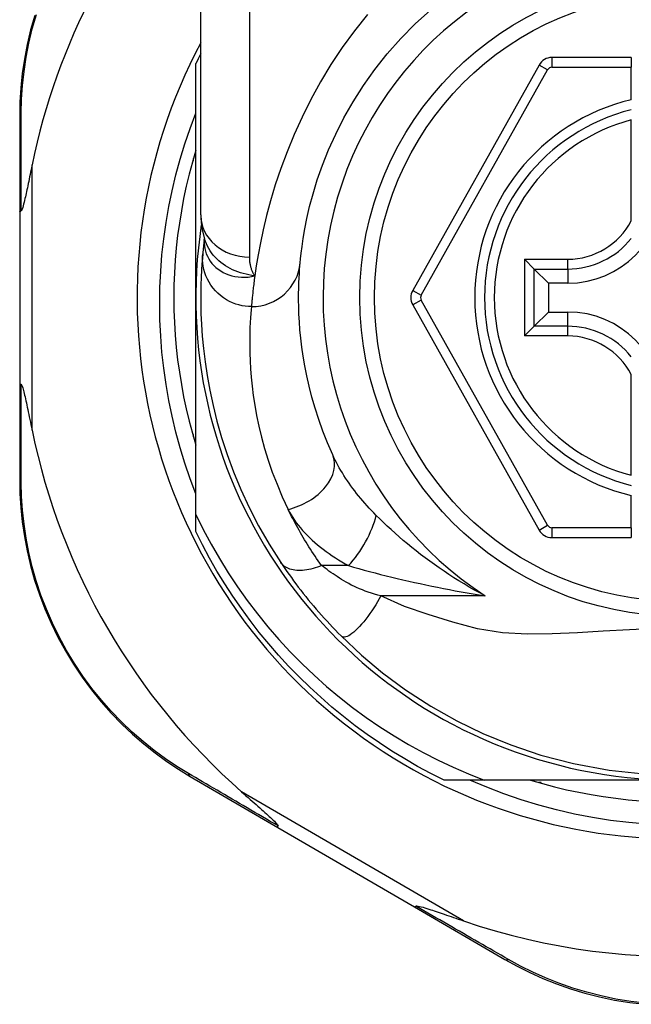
# Model space of a CAD drawing. Header units: inches. Extents: x 19 to 626, y 56 to 294.
# Tile 73 of 256: x 22.43 to 22.923, y 192.496 to 193.288. Entities that reach past the tile are written whole.
import ezdxf

# ---------------------------------------------------------------- set-up
doc = ezdxf.new("R2010")
doc.units = ezdxf.units.IN
doc.header["$MEASUREMENT"] = 0
doc.layers.add('Visible Edges(ANSI)', color=7, linetype='Continuous', lineweight=25)
doc.layers.add('Visible Tangent Edges(ANSI)', color=7, linetype='Continuous', lineweight=25)

msp = doc.modelspace()

# ---------------------------------------------------------------- linework, layer by layer
at = {"layer": 'Visible Edges(ANSI)'}
for p, q in [((22.57608, 193.13086), (22.57608, 193.36812)), ((22.92254, 193.25742), (22.85859, 193.25742)), ((22.92254, 193.25742), (22.92254, 193.24955)), ((22.57214, 193.06442), (22.57214, 193.25251)), ((22.84829, 193.25139), (22.74665, 193.07021)), ((22.92254, 193.22347), (22.92254, 193.24955)), ((22.43041, 193.21053), (22.43041, 193.13348)), ((22.92254, 193.12627), (22.92254, 193.20725)), ((22.56963, 193.17442), (22.57017, 193.17442)), ((22.57017, 193.17442), (22.57017, 193.17634)), ((22.43041, 193.13348), (22.43041, 192.99537)), ((22.57901, 193.11173), (22.579, 193.11168)), ((22.84442, 193.08742), (22.83658, 193.09526)), ((22.84442, 193.08742), (22.85585, 193.07599)), ((22.87135, 193.07599), (22.85585, 193.07599)), ((22.85585, 193.07599), (22.85585, 193.05286)), ((22.57214, 192.89013), (22.57214, 193.06442)), ((22.74665, 193.05864), (22.84828, 192.87763)), ((22.84442, 193.04143), (22.85585, 193.05286)), ((22.85585, 193.05286), (22.87135, 193.05286)), ((22.83658, 193.03359), (22.84442, 193.04143)), ((22.43041, 192.99537), (22.43041, 192.91794)), ((22.92254, 192.9216), (22.92254, 193.00258)), ((22.57017, 192.95442), (22.56963, 192.95442)), ((22.57017, 192.95251), (22.57017, 192.95442)), ((22.92254, 192.87947), (22.92254, 192.90538)), ((22.57214, 192.87634), (22.57214, 192.89013)), ((22.92254, 192.87947), (22.92254, 192.8716)), ((22.85858, 192.8716), (22.92254, 192.8716)), ((22.56758, 192.67963), (22.63824, 192.63858)), ((22.80403, 192.67663), (22.77185, 192.67663)), ((22.95994, 192.67663), (22.80403, 192.67663)), ((22.84994, 192.67466), (22.84803, 192.67466)), ((22.84994, 192.67412), (22.84994, 192.67466)), ((22.63824, 192.63858), (22.74814, 192.57475)), ((22.74814, 192.57475), (22.82088, 192.53249))]:
    msp.add_line(p, q, dxfattribs=at)
at = {"layer": 'Visible Edges(ANSI)', "flags": 128}
for points in [[(22.4425, 193.29126), (22.43919, 193.27953), (22.43643, 193.26779), (22.4342, 193.25609), (22.43251, 193.24447), (22.43133, 193.23296), (22.43063, 193.22163), (22.43041, 193.21053)], [(22.65611, 193.09245), (22.65642, 193.09568), (22.6569, 193.10005), (22.6576, 193.10552), (22.65856, 193.11207), (22.65984, 193.11962), (22.66154, 193.12814), (22.66372, 193.13759), (22.66646, 193.14791), (22.66989, 193.15903), (22.67405, 193.17082), (22.67898, 193.18314), (22.68471, 193.19586), (22.69126, 193.20883), (22.69866, 193.22191), (22.70695, 193.23498), (22.71614, 193.24787), (22.7262, 193.26045), (22.73706, 193.27264), (22.74867, 193.28435), (22.76097, 193.29553)], [(22.57214, 192.90664), (22.56754, 192.91888), (22.56332, 192.93127), (22.55949, 192.94377), (22.55606, 192.95638), (22.55303, 192.96907), (22.55039, 192.98184), (22.54816, 192.99469), (22.54633, 193.00759), (22.54491, 193.02055), (22.54388, 193.03354), (22.54327, 193.04657), (22.54306, 193.05962), (22.54326, 193.07269), (22.54387, 193.08576), (22.5449, 193.0988), (22.54633, 193.11179), (22.54816, 193.12472), (22.5504, 193.13757), (22.55303, 193.15033), (22.55607, 193.16301), (22.5595, 193.17558), (22.56332, 193.18804), (22.56754, 193.20038), (22.57214, 193.21259)], [(22.57214, 193.18298), (22.56933, 193.17335), (22.56676, 193.16366), (22.56442, 193.15391), (22.56233, 193.14411), (22.56048, 193.13426), (22.55888, 193.12436), (22.55752, 193.11443), (22.55641, 193.10446), (22.55554, 193.09447), (22.55492, 193.08447), (22.55455, 193.07445), (22.55443, 193.06442), (22.55455, 193.0544), (22.55492, 193.04438), (22.55554, 193.03437), (22.55641, 193.02439), (22.55752, 193.01442), (22.55888, 193.00449), (22.56048, 192.99459), (22.56233, 192.98474), (22.56442, 192.97494), (22.56676, 192.96518), (22.56933, 192.9555), (22.57214, 192.94587)], [(22.44041, 193.17109), (22.44, 193.16909), (22.43959, 193.16712), (22.4392, 193.16518), (22.4388, 193.16327), (22.43842, 193.1614), (22.43804, 193.15957), (22.43767, 193.15779), (22.4373, 193.15605), (22.43695, 193.15435), (22.4366, 193.15271), (22.43626, 193.15112), (22.43593, 193.14959), (22.43562, 193.14813), (22.43531, 193.14672), (22.43501, 193.14538), (22.43469, 193.144), (22.43435, 193.14254), (22.43399, 193.14103), (22.43361, 193.13954), (22.43323, 193.13813), (22.43284, 193.13684), (22.43243, 193.13563), (22.43199, 193.13464), (22.43148, 193.13408)], [(22.43041, 193.13348), (22.43041, 193.13351), (22.43042, 193.13353), (22.43043, 193.13356), (22.43044, 193.13359), (22.43046, 193.13361), (22.43048, 193.13364), (22.4305, 193.13366), (22.43053, 193.13369), (22.43056, 193.13371), (22.4306, 193.13374), (22.43064, 193.13377), (22.43068, 193.13379), (22.43073, 193.13382), (22.43078, 193.13384), (22.43083, 193.13387), (22.43089, 193.13389), (22.43095, 193.13392), (22.43102, 193.13394), (22.43109, 193.13396), (22.43116, 193.13399), (22.43123, 193.13401), (22.43131, 193.13404), (22.4314, 193.13406), (22.43148, 193.13408)], [(22.57608, 193.13086), (22.57678, 193.12131), (22.5791, 193.11143)], [(22.579, 193.11168), (22.57892, 193.11102), (22.57884, 193.11038), (22.57876, 193.10975), (22.57869, 193.10913), (22.57862, 193.10853), (22.57855, 193.10794), (22.57849, 193.10736), (22.57843, 193.1068), (22.57836, 193.10625), (22.57831, 193.10572), (22.57825, 193.1052), (22.5782, 193.10469), (22.57815, 193.10419), (22.5781, 193.10371), (22.57805, 193.10325), (22.578, 193.1028), (22.57796, 193.10236), (22.57792, 193.10193), (22.57788, 193.10152), (22.57784, 193.10113), (22.5778, 193.10074), (22.57777, 193.10037), (22.57773, 193.10002), (22.5777, 193.09968)], [(22.5777, 193.09968), (22.57738, 193.09596), (22.57704, 193.09158), (22.57672, 193.08655), (22.57643, 193.08087), (22.57621, 193.07454), (22.57609, 193.06758), (22.5761, 193.05998), (22.57629, 193.05177), (22.57668, 193.04294), (22.57733, 193.0335), (22.57827, 193.02348), (22.57956, 193.01288), (22.58123, 193.00172), (22.58336, 192.99003), (22.58598, 192.97782), (22.58915, 192.96512), (22.59292, 192.95197), (22.59735, 192.93842), (22.60249, 192.92449), (22.60841, 192.91024), (22.61512, 192.89575), (22.6227, 192.88107), (22.63116, 192.8663), (22.64056, 192.85149)], [(22.68226, 192.93796), (22.67807, 192.94761), (22.67431, 192.95712), (22.67098, 192.96645), (22.66804, 192.97558), (22.66548, 192.98448), (22.66327, 192.99312), (22.66138, 193.00148), (22.6598, 193.00954), (22.65848, 193.01728), (22.65741, 193.02471), (22.65656, 193.03182), (22.65591, 193.0386), (22.65543, 193.04505), (22.6551, 193.05115), (22.65491, 193.05691), (22.65483, 193.06231), (22.65483, 193.06736), (22.6549, 193.07204), (22.65504, 193.07637), (22.65522, 193.08033), (22.65543, 193.08392), (22.65566, 193.08714), (22.65589, 193.08998), (22.65611, 193.09245)], [(22.43041, 192.99537), (22.43041, 192.99534), (22.43042, 192.99532), (22.43043, 192.99529), (22.43044, 192.99526), (22.43046, 192.99524), (22.43048, 192.99521), (22.4305, 192.99519), (22.43053, 192.99516), (22.43056, 192.99513), (22.4306, 192.99511), (22.43064, 192.99508), (22.43068, 192.99506), (22.43073, 192.99503), (22.43078, 192.99501), (22.43083, 192.99498), (22.43089, 192.99496), (22.43095, 192.99493), (22.43102, 192.99491), (22.43109, 192.99488), (22.43116, 192.99486), (22.43123, 192.99484), (22.43131, 192.99481), (22.4314, 192.99479), (22.43148, 192.99477)], [(22.43148, 192.99477), (22.43189, 192.99437), (22.43225, 192.99366), (22.43257, 192.99283), (22.43289, 192.99187), (22.43319, 192.99087), (22.43348, 192.9898), (22.43378, 192.98864), (22.4341, 192.98737), (22.43442, 192.98601), (22.43476, 192.98457), (22.4351, 192.98305), (22.43546, 192.98145), (22.43582, 192.9798), (22.43618, 192.97809), (22.43656, 192.97632), (22.43695, 192.97448), (22.43735, 192.97257), (22.43776, 192.97061), (22.43818, 192.96859), (22.43861, 192.96651), (22.43905, 192.96439), (22.43949, 192.96222), (22.43995, 192.96001), (22.44041, 192.95776)], [(22.43041, 192.91794), (22.43063, 192.90686), (22.43132, 192.89557), (22.4325, 192.88409), (22.43418, 192.8725), (22.4364, 192.86083), (22.43914, 192.84912), (22.44244, 192.83742), (22.44629, 192.82575), (22.45071, 192.81417), (22.45569, 192.80272), (22.46121, 192.79146), (22.46723, 192.78043), (22.47374, 192.76968), (22.48071, 192.75925), (22.4881, 192.74921), (22.49591, 192.73958), (22.50407, 192.73041), (22.51254, 192.72171), (22.52128, 192.71347), (22.53025, 192.70572), (22.5394, 192.69845), (22.5487, 192.69167), (22.55811, 192.6854), (22.56758, 192.67963)], [(22.57214, 192.89013), (22.57811, 192.87809), (22.58446, 192.86624), (22.59118, 192.85461), (22.59826, 192.84319), (22.60571, 192.832), (22.61351, 192.82104), (22.62167, 192.81032), (22.63017, 192.79986), (22.63901, 192.78967), (22.64816, 192.77977), (22.65761, 192.77018), (22.66736, 192.7609), (22.67739, 192.75194), (22.68771, 192.74331), (22.69829, 192.73501), (22.70914, 192.72705), (22.72025, 192.71944), (22.7316, 192.71219), (22.74319, 192.70529), (22.755, 192.69877), (22.76699, 192.69264), (22.77917, 192.6869), (22.79152, 192.68157), (22.80403, 192.67663)], [(22.77185, 192.67663), (22.76114, 192.68201), (22.75058, 192.68769), (22.74018, 192.69366), (22.72995, 192.69991), (22.7199, 192.70645), (22.71004, 192.71327), (22.70037, 192.72035), (22.6909, 192.7277), (22.68164, 192.73532), (22.67259, 192.74319), (22.66377, 192.7513), (22.65517, 192.75966), (22.64682, 192.76826), (22.6387, 192.77708), (22.63083, 192.78613), (22.62322, 192.79539), (22.61586, 192.80486), (22.60878, 192.81453), (22.60196, 192.82439), (22.59543, 192.83444), (22.58917, 192.84467), (22.5832, 192.85507), (22.57752, 192.86563), (22.57214, 192.87634)], [(22.64056, 192.85149), (22.64214, 192.84912), (22.64378, 192.84672), (22.64547, 192.84429), (22.64721, 192.84183), (22.64899, 192.83935), (22.65081, 192.83685), (22.65268, 192.83433), (22.65459, 192.83181), (22.65654, 192.82927), (22.65853, 192.82672), (22.66056, 192.82417), (22.66263, 192.82162), (22.66471, 192.81909), (22.66683, 192.81657), (22.66896, 192.81407), (22.67112, 192.81158), (22.67329, 192.80912), (22.67548, 192.80668), (22.6777, 192.80426), (22.67992, 192.80186), (22.68217, 192.79949), (22.68442, 192.79714), (22.68669, 192.79483), (22.68897, 192.79253)], [(22.68897, 192.79253), (22.70542, 192.77706), (22.72239, 192.76286), (22.74095, 192.74916), (22.7613, 192.73596), (22.78201, 192.72429), (22.80317, 192.71403), (22.82552, 192.70486), (22.84966, 192.69675), (22.87597, 192.68986), (22.90458, 192.68458), (22.93516, 192.68137)], [(22.93522, 192.64119), (22.92047, 192.64247), (22.9058, 192.64427), (22.89122, 192.64657), (22.87673, 192.64938), (22.86237, 192.65269), (22.84813, 192.6565), (22.83403, 192.6608), (22.82008, 192.66559), (22.8063, 192.67087), (22.7927, 192.67663)], [(22.84139, 192.67663), (22.85101, 192.67382), (22.8607, 192.67124), (22.87045, 192.66891), (22.88025, 192.66682), (22.89011, 192.66497), (22.9, 192.66337), (22.90994, 192.66201), (22.9199, 192.66089), (22.92989, 192.66003)], [(22.60899, 192.66714), (22.61073, 192.66561), (22.61245, 192.6641), (22.61414, 192.66261), (22.61581, 192.66114), (22.61744, 192.65971), (22.61903, 192.6583), (22.62059, 192.65693), (22.6221, 192.6556), (22.62356, 192.6543), (22.62498, 192.65305), (22.62634, 192.65184), (22.62764, 192.65067), (22.62889, 192.64955), (22.63006, 192.64849), (22.63117, 192.64748), (22.63221, 192.64652), (22.63326, 192.64554), (22.63432, 192.64454), (22.63535, 192.64354), (22.63629, 192.64258), (22.63711, 192.6417), (22.63774, 192.64093), (22.63816, 192.6403), (22.6383, 192.63978)], [(22.63824, 192.63858), (22.63822, 192.6386), (22.63821, 192.63861), (22.63819, 192.63863), (22.63817, 192.63866), (22.63816, 192.63868), (22.63815, 192.63871), (22.63814, 192.63875), (22.63814, 192.63878), (22.63813, 192.63882), (22.63813, 192.63887), (22.63813, 192.63891), (22.63813, 192.63896), (22.63813, 192.63901), (22.63814, 192.63907), (22.63815, 192.63912), (22.63816, 192.63918), (22.63817, 192.63925), (22.63818, 192.63932), (22.63819, 192.63939), (22.63821, 192.63946), (22.63823, 192.63953), (22.63825, 192.63961), (22.63827, 192.63969), (22.6383, 192.63978)], [(22.74814, 192.57475), (22.74816, 192.57474), (22.74818, 192.57473), (22.74821, 192.57473), (22.74824, 192.57473), (22.74826, 192.57473), (22.7483, 192.57474), (22.74833, 192.57475), (22.74836, 192.57476), (22.7484, 192.57477), (22.74844, 192.57479), (22.74848, 192.57481), (22.74852, 192.57484), (22.74856, 192.57487), (22.74861, 192.5749), (22.74865, 192.57493), (22.7487, 192.57497), (22.74875, 192.57501), (22.7488, 192.57506), (22.74886, 192.57511), (22.74891, 192.57516), (22.74897, 192.57521), (22.74903, 192.57527), (22.74909, 192.57533), (22.74915, 192.57539)], [(22.74915, 192.57539), (22.74989, 192.57553), (22.75095, 192.5754), (22.75219, 192.57513), (22.75352, 192.57479), (22.75495, 192.57438), (22.75647, 192.57393), (22.75803, 192.57344), (22.7596, 192.57294), (22.76114, 192.57244), (22.76259, 192.57196), (22.764, 192.57149), (22.76547, 192.571), (22.76701, 192.57048), (22.76862, 192.56993), (22.77028, 192.56937), (22.772, 192.56878), (22.77377, 192.56818), (22.77559, 192.56755), (22.77746, 192.56691), (22.77938, 192.56625), (22.78134, 192.56558), (22.78333, 192.5649), (22.78537, 192.5642), (22.78743, 192.56349)], [(22.82088, 192.53249), (22.83062, 192.5271), (22.84079, 192.522), (22.85136, 192.51723), (22.8623, 192.51285), (22.87357, 192.50889), (22.88514, 192.50538), (22.89699, 192.50235), (22.9091, 192.49982), (22.92143, 192.49784), (22.93391, 192.49642)]]:
    msp.add_lwpolyline(points, dxfattribs=at)
at = {"layer": 'Visible Edges(ANSI)'}
msp.add_circle((22.95994, 193.06442), 0.25591, dxfattribs=at)
for centre, radius, start, end in [((22.95908, 193.06442), 0.52953, 136.3272, 168.3795), ((22.95994, 193.06442), 0.43504, 151.92751, 28.07249), ((22.95994, 193.06442), 0.431, 152.95157, 154.12615), ((22.85859, 193.24561), 0.01181, 90, 150.70877), ((22.95994, 193.06442), 0.15551, 103.91643, 256.08357), ((22.87135, 193.15301), 0.07702, 270, 0), ((22.95994, 193.06442), 0.3878, 171.33391, 340.21195), ((22.75695, 193.06443), 0.01181, 150.70877, 209.31319), ((22.87135, 192.97584), 0.07702, 0, 90), ((22.95908, 193.06442), 0.52953, 191.6205, 228.6133), ((22.85858, 192.88341), 0.01181, 209.31319, 270), ((22.95908, 193.06442), 0.52953, 251.08535, 297.06854)]:
    msp.add_arc(centre, radius, start, end, dxfattribs=at)
at = {"layer": 'Visible Tangent Edges(ANSI)'}
for p, q in [((22.61545, 193.36812), (22.61545, 193.09696)), ((22.85859, 193.25742), (22.85859, 193.24955)), ((22.85515, 193.24754), (22.84829, 193.25139)), ((22.85859, 193.24955), (22.92254, 193.24955)), ((22.75351, 193.06635), (22.85515, 193.24754)), ((22.44041, 192.95776), (22.44041, 193.17109)), ((22.83658, 193.09526), (22.87135, 193.09526)), ((22.83658, 193.09526), (22.83658, 193.03359)), ((22.87135, 193.08742), (22.87135, 193.09526)), ((22.84442, 193.08742), (22.87135, 193.08742)), ((22.84442, 193.04143), (22.84442, 193.08742)), ((22.87135, 193.08742), (22.87135, 193.07599)), ((22.74665, 193.07021), (22.75351, 193.06635)), ((22.75351, 193.0625), (22.74665, 193.05864)), ((22.85515, 192.88148), (22.75351, 193.0625)), ((22.87135, 193.04143), (22.87135, 193.05286)), ((22.87135, 193.04143), (22.84442, 193.04143)), ((22.87135, 193.03359), (22.87135, 193.04143)), ((22.87135, 193.03359), (22.83658, 193.03359)), ((22.84828, 192.87763), (22.85515, 192.88148)), ((22.85858, 192.87947), (22.85858, 192.8716)), ((22.92254, 192.87947), (22.85858, 192.87947)), ((22.69498, 192.84902), (22.67331, 192.84902)), ((22.80498, 192.82472), (22.72104, 192.82472)), ((22.78743, 192.56349), (22.60899, 192.66714))]:
    msp.add_line(p, q, dxfattribs=at)
at = {"layer": 'Visible Tangent Edges(ANSI)', "flags": 128}
for points in [[(22.43174, 193.21297), (22.43201, 193.22384), (22.43272, 193.23492), (22.43392, 193.24618), (22.43562, 193.25756), (22.43783, 193.26901), (22.44056, 193.28049), (22.44382, 193.29197)], [(22.71017, 193.29196), (22.69975, 193.27892), (22.68995, 193.2655), (22.68081, 193.25176), (22.67237, 193.23778), (22.66464, 193.22367), (22.65761, 193.20955), (22.65126, 193.19551), (22.64557, 193.18167), (22.64051, 193.16812), (22.63608, 193.15498), (22.63224, 193.14234), (22.62899, 193.13032), (22.62628, 193.11901), (22.62405, 193.10847), (22.62222, 193.09875), (22.62075, 193.08988), (22.61959, 193.08189)], [(22.43148, 193.13408), (22.43149, 193.13752), (22.4315, 193.14095), (22.43151, 193.14436), (22.43151, 193.14776), (22.43152, 193.15116), (22.43153, 193.15454), (22.43154, 193.1579), (22.43155, 193.16126), (22.43156, 193.1646), (22.43157, 193.16793), (22.43158, 193.17125), (22.43159, 193.17455), (22.43161, 193.17783), (22.43162, 193.18111), (22.43163, 193.18436), (22.43164, 193.18761), (22.43165, 193.19083), (22.43166, 193.19405), (22.43168, 193.19724), (22.43169, 193.20042), (22.4317, 193.20358), (22.43172, 193.20673), (22.43173, 193.20986), (22.43174, 193.21297)], [(22.5789, 193.1104), (22.57887, 193.10822), (22.57903, 193.10604), (22.57937, 193.10387), (22.57989, 193.10174), (22.58059, 193.09966), (22.58146, 193.09763), (22.58251, 193.09567), (22.58373, 193.09378), (22.58512, 193.09198), (22.58666, 193.09028), (22.58834, 193.08869), (22.59017, 193.08722), (22.59213, 193.08588), (22.59422, 193.08468), (22.59642, 193.08362), (22.59873, 193.08272), (22.60113, 193.08198), (22.60361, 193.08141), (22.60616, 193.08102), (22.60877, 193.0808), (22.61143, 193.08078), (22.61413, 193.08095), (22.61685, 193.08132), (22.61959, 193.08189)], [(22.579, 193.11168), (22.57899, 193.11165), (22.57899, 193.11161), (22.57899, 193.11157), (22.57898, 193.11153), (22.57898, 193.11149), (22.57897, 193.11145), (22.57897, 193.11141), (22.57897, 193.11136), (22.57896, 193.11132), (22.57896, 193.11127), (22.57895, 193.11122), (22.57895, 193.11117), (22.57895, 193.11111), (22.57894, 193.11106), (22.57894, 193.111), (22.57893, 193.11094), (22.57893, 193.11088), (22.57893, 193.11082), (22.57892, 193.11075), (22.57892, 193.11069), (22.57891, 193.11062), (22.57891, 193.11055), (22.57891, 193.11048), (22.5789, 193.1104)], [(22.61959, 193.08189), (22.6172, 193.08225), (22.61486, 193.08267), (22.61255, 193.08317), (22.61029, 193.08375), (22.60808, 193.08441), (22.60592, 193.08514), (22.60381, 193.08596), (22.60175, 193.08685), (22.59975, 193.08784), (22.5978, 193.08891), (22.59591, 193.09007), (22.59409, 193.09132), (22.59235, 193.09264), (22.59068, 193.09404), (22.5891, 193.09551), (22.5876, 193.09705), (22.58619, 193.09866), (22.58487, 193.10033), (22.58365, 193.10206), (22.58253, 193.10385), (22.58151, 193.10569), (22.5806, 193.10757), (22.57979, 193.10948), (22.5791, 193.11143)], [(22.61691, 193.0572), (22.61445, 193.05728), (22.61194, 193.05752), (22.6094, 193.05793), (22.60683, 193.05852), (22.60426, 193.05929), (22.6017, 193.06025), (22.59917, 193.06141), (22.59671, 193.06275), (22.59432, 193.06429), (22.59203, 193.066), (22.58986, 193.06788), (22.58784, 193.06993), (22.58596, 193.07211), (22.58427, 193.07441), (22.58275, 193.07682), (22.58143, 193.07931), (22.5803, 193.08186), (22.57937, 193.08445), (22.57863, 193.08705), (22.57809, 193.08965), (22.57774, 193.09223), (22.57756, 193.09477), (22.57756, 193.09726), (22.5777, 193.09968)], [(22.61959, 193.08189), (22.61924, 193.08244), (22.61892, 193.083), (22.6186, 193.08357), (22.6183, 193.08414), (22.61802, 193.08472), (22.61775, 193.08531), (22.6175, 193.08591), (22.61726, 193.08651), (22.61704, 193.08712), (22.61683, 193.08773), (22.61663, 193.08835), (22.61646, 193.08898), (22.61629, 193.08962), (22.61614, 193.09026), (22.61601, 193.0909), (22.61589, 193.09156), (22.61579, 193.09222), (22.6157, 193.09288), (22.61562, 193.09355), (22.61556, 193.09422), (22.61551, 193.0949), (22.61548, 193.09558), (22.61546, 193.09627), (22.61545, 193.09696)], [(22.61959, 193.08189), (22.61939, 193.08043), (22.6192, 193.07901), (22.61903, 193.07762), (22.61886, 193.07627), (22.61869, 193.07495), (22.61854, 193.07367), (22.6184, 193.07243), (22.61826, 193.07122), (22.61813, 193.07006), (22.61801, 193.06893), (22.61789, 193.06784), (22.61778, 193.06679), (22.61768, 193.06577), (22.61758, 193.0648), (22.61749, 193.06386), (22.61741, 193.06297), (22.61733, 193.06211), (22.61725, 193.06129), (22.61718, 193.06051), (22.61712, 193.05977), (22.61706, 193.05907), (22.617, 193.0584), (22.61695, 193.05778), (22.61691, 193.0572)], [(22.61691, 193.0572), (22.61666, 193.0546), (22.6164, 193.05159), (22.61614, 193.0482), (22.6159, 193.04441), (22.6157, 193.04023), (22.61554, 193.03567), (22.61546, 193.03072), (22.61546, 193.0254), (22.61555, 193.0197), (22.61577, 193.01362), (22.61614, 193.00718), (22.61668, 193.00038), (22.61741, 192.99322), (22.61837, 192.98572), (22.61958, 192.97788), (22.62107, 192.96971), (22.62286, 192.96121), (22.62499, 192.95239), (22.62748, 192.94327), (22.63038, 192.93388), (22.63369, 192.92425), (22.63746, 192.9144), (22.6417, 192.90436), (22.64643, 192.89418)], [(22.43174, 192.91549), (22.43173, 192.91861), (22.43172, 192.92176), (22.4317, 192.92492), (22.43169, 192.9281), (22.43168, 192.93129), (22.43167, 192.9345), (22.43165, 192.93773), (22.43164, 192.94097), (22.43163, 192.94423), (22.43162, 192.9475), (22.43161, 192.95079), (22.4316, 192.9541), (22.43158, 192.95741), (22.43157, 192.96075), (22.43156, 192.96409), (22.43155, 192.96745), (22.43154, 192.97082), (22.43153, 192.97421), (22.43152, 192.9776), (22.43151, 192.98101), (22.43151, 192.98443), (22.4315, 192.98787), (22.43149, 192.99131), (22.43148, 192.99477)], [(22.71728, 192.88941), (22.7154, 192.89132), (22.71356, 192.89324), (22.71174, 192.89517), (22.70996, 192.89713), (22.7082, 192.8991), (22.70648, 192.90108), (22.7048, 192.90307), (22.70315, 192.90507), (22.70154, 192.90709), (22.69997, 192.90911), (22.69843, 192.91113), (22.69694, 192.91317), (22.69548, 192.91521), (22.69406, 192.91727), (22.69268, 192.91933), (22.69134, 192.92139), (22.69004, 192.92347), (22.68879, 192.92555), (22.68758, 192.92762), (22.68641, 192.9297), (22.6853, 192.93178), (22.68423, 192.93384), (22.68322, 192.93591), (22.68226, 192.93796)], [(22.56615, 192.682), (22.5569, 192.68768), (22.54772, 192.69385), (22.53864, 192.70052), (22.5297, 192.70766), (22.52094, 192.71528), (22.5124, 192.72336), (22.50412, 192.7319), (22.49615, 192.7409), (22.48852, 192.75033), (22.48128, 192.76018), (22.47447, 192.77039), (22.4681, 192.78092), (22.4622, 192.79172), (22.45679, 192.80274), (22.4519, 192.81395), (22.44755, 192.82528), (22.44376, 192.8367), (22.44051, 192.84815), (22.4378, 192.8596), (22.4356, 192.87102), (22.43391, 192.88237), (22.43272, 192.8936), (22.43201, 192.90465), (22.43174, 192.91549)], [(22.67331, 192.84902), (22.67197, 192.85092), (22.67064, 192.85283), (22.66933, 192.85473), (22.66805, 192.85663), (22.6668, 192.85851), (22.66556, 192.8604), (22.66434, 192.86228), (22.66314, 192.86417), (22.66196, 192.86606), (22.6608, 192.86795), (22.65965, 192.86984), (22.65853, 192.87173), (22.65742, 192.87362), (22.65633, 192.8755), (22.65525, 192.87739), (22.6542, 192.87927), (22.65317, 192.88115), (22.65215, 192.88302), (22.65115, 192.88489), (22.65017, 192.88676), (22.64921, 192.88862), (22.64827, 192.89047), (22.64734, 192.89233), (22.64643, 192.89418)], [(22.64643, 192.89418), (22.64754, 192.89202), (22.64875, 192.88988), (22.65007, 192.88775), (22.65148, 192.88563), (22.65299, 192.88353), (22.65458, 192.88146), (22.65627, 192.8794), (22.65803, 192.87737), (22.65987, 192.87536), (22.66178, 192.87339), (22.66376, 192.87144), (22.66581, 192.86953), (22.66792, 192.86764), (22.6701, 192.86578), (22.67234, 192.86395), (22.67464, 192.86216), (22.677, 192.86039), (22.67942, 192.85866), (22.68189, 192.85696), (22.68442, 192.85529), (22.68699, 192.85367), (22.68961, 192.85208), (22.69227, 192.85053), (22.69498, 192.84902)], [(22.80498, 192.82472), (22.80064, 192.82703), (22.79636, 192.8294), (22.79213, 192.83181), (22.78796, 192.83426), (22.78384, 192.83676), (22.77978, 192.8393), (22.77578, 192.84188), (22.77183, 192.8445), (22.76795, 192.84715), (22.76413, 192.84983), (22.76037, 192.85254), (22.75667, 192.85527), (22.75303, 192.85803), (22.74946, 192.86082), (22.74594, 192.86363), (22.74249, 192.86646), (22.73909, 192.86931), (22.73576, 192.87217), (22.7325, 192.87505), (22.7293, 192.87793), (22.72618, 192.88081), (22.72313, 192.88369), (22.72016, 192.88656), (22.71728, 192.88941)], [(22.67331, 192.84902), (22.67163, 192.84836), (22.66994, 192.84774), (22.66823, 192.84718), (22.66651, 192.84668), (22.66479, 192.84624), (22.66307, 192.84587), (22.66137, 192.84557), (22.65969, 192.84533), (22.65804, 192.84518), (22.65642, 192.8451), (22.65485, 192.84509), (22.65332, 192.84517), (22.65185, 192.84532), (22.65044, 192.84555), (22.64909, 192.84585), (22.64782, 192.84623), (22.64662, 192.84668), (22.64551, 192.84719), (22.64447, 192.84777), (22.64352, 192.84841), (22.64265, 192.84911), (22.64186, 192.84986), (22.64117, 192.85065), (22.64056, 192.85149)], [(22.72104, 192.82472), (22.71847, 192.8254), (22.71592, 192.82613), (22.71341, 192.8269), (22.71093, 192.82771), (22.70851, 192.82857), (22.70613, 192.82946), (22.7038, 192.8304), (22.70154, 192.83138), (22.69934, 192.83239), (22.6972, 192.83344), (22.69515, 192.83452), (22.69317, 192.83563), (22.69127, 192.83676), (22.68945, 192.83791), (22.68766, 192.83905), (22.68591, 192.84019), (22.6842, 192.84133), (22.68252, 192.84246), (22.68088, 192.84358), (22.67928, 192.84469), (22.67772, 192.84579), (22.67621, 192.84689), (22.67474, 192.84796), (22.67331, 192.84902)], [(22.69498, 192.84902), (22.69911, 192.84783), (22.70332, 192.84665), (22.70759, 192.84547), (22.71193, 192.8443), (22.71631, 192.84315), (22.72074, 192.84201), (22.72521, 192.84088), (22.72972, 192.83977), (22.73425, 192.83869), (22.73881, 192.83761), (22.74339, 192.83656), (22.74799, 192.83553), (22.75262, 192.83452), (22.75728, 192.83353), (22.76197, 192.83255), (22.76667, 192.8316), (22.7714, 192.83066), (22.77615, 192.82975), (22.78092, 192.82885), (22.7857, 192.82798), (22.7905, 192.82713), (22.79531, 192.82631), (22.80014, 192.8255), (22.80498, 192.82472)], [(22.72104, 192.82472), (22.71972, 192.82235), (22.71832, 192.81996), (22.71686, 192.81756), (22.71534, 192.81515), (22.71377, 192.81277), (22.71216, 192.81043), (22.71052, 192.80816), (22.70886, 192.80596), (22.70719, 192.80386), (22.70553, 192.80189), (22.70388, 192.80006), (22.70227, 192.79838), (22.70071, 192.79687), (22.6992, 192.79554), (22.69776, 192.7944), (22.69639, 192.79345), (22.69512, 192.7927), (22.69394, 192.79214), (22.69285, 192.79178), (22.69187, 192.7916), (22.69099, 192.7916), (22.69022, 192.79176), (22.68954, 192.79208), (22.68897, 192.79253)], [(22.94273, 192.7984), (22.92104, 192.79751), (22.89982, 192.79631), (22.87915, 192.79508), (22.85889, 192.79414), (22.83891, 192.79393), (22.819, 192.79501), (22.79888, 192.79811), (22.77884, 192.8037), (22.75921, 192.80964), (22.73997, 192.81608), (22.72104, 192.82472)], [(22.6383, 192.63978), (22.63515, 192.64162), (22.63201, 192.64345), (22.62888, 192.64528), (22.62576, 192.6471), (22.62265, 192.64891), (22.61956, 192.65072), (22.61648, 192.65252), (22.61341, 192.65432), (22.61035, 192.65611), (22.6073, 192.65789), (22.60427, 192.65966), (22.60125, 192.66143), (22.59824, 192.66319), (22.59525, 192.66494), (22.59227, 192.66669), (22.58931, 192.66842), (22.58636, 192.67015), (22.58342, 192.67187), (22.5805, 192.67358), (22.5776, 192.67528), (22.57471, 192.67697), (22.57184, 192.67866), (22.56899, 192.68033), (22.56615, 192.682)], [(22.82369, 192.53241), (22.82076, 192.5341), (22.81781, 192.53579), (22.81485, 192.5375), (22.81187, 192.53921), (22.80887, 192.54094), (22.80586, 192.54267), (22.80283, 192.54442), (22.79978, 192.54617), (22.79672, 192.54793), (22.79364, 192.54971), (22.79055, 192.55149), (22.78744, 192.55328), (22.78432, 192.55508), (22.78119, 192.55689), (22.77804, 192.55871), (22.77488, 192.56053), (22.7717, 192.56236), (22.76851, 192.5642), (22.76531, 192.56605), (22.7621, 192.5679), (22.75888, 192.56976), (22.75565, 192.57163), (22.7524, 192.57351), (22.74915, 192.57539)], [(22.93444, 192.49738), (22.92221, 192.49876), (22.91014, 192.50068), (22.89829, 192.50314), (22.88668, 192.50608), (22.87534, 192.50949), (22.86429, 192.51333), (22.85357, 192.51759), (22.84321, 192.52222), (22.83324, 192.52717), (22.82369, 192.53241)]]:
    msp.add_lwpolyline(points, dxfattribs=at)
at = {"layer": 'Visible Tangent Edges(ANSI)'}
msp.add_circle((22.95994, 193.06442), 0.24409, dxfattribs=at)
for centre, radius, start, end in [((22.95994, 193.06442), 0.28543, 302.8812, 237.1188), ((22.85859, 193.24561), 0.00394, 90, 150.70877), ((22.95994, 193.06442), 0.16339, 103.23324, 256.76676), ((22.95994, 193.06442), 0.14764, 104.67485, 255.32515), ((22.87135, 193.15301), 0.05775, 270, 332.41478), ((22.87135, 193.15301), 0.06559, 270, 321.29033), ((22.75695, 193.06443), 0.00394, 150.70877, 209.31319), ((22.87135, 192.97584), 0.06559, 38.70967, 90), ((22.87135, 192.97584), 0.05775, 27.58522, 90), ((22.85858, 192.88341), 0.00394, 209.31319, 270)]:
    msp.add_arc(centre, radius, start, end, dxfattribs=at)
for centre, major_axis, ratio, start_param, end_param in [((22.44041, 193.21053), (-0.01, 0), 0.489692, 5.761173, 6.283185), ((22.61545, 193.13086), (-0.03937, 0), 0.860915, 0, 1.570796), ((22.38259, 193.12444), (0.19646, -0.01245), 0.394768, 6.26267, 6.279105), ((22.61691, 193.09606), (0.0392, -0.00362), 0.987056, 4.803178, 6.283185), ((22.64643, 192.92164), (0.03583, 0.01632), 0.663135, 4.419079, 6.283185), ((22.44041, 192.91794), (-0.01, 0), 0.490597, 0, 0.522348), ((22.69498, 192.87333), (-0.01985, -0.034), 0.367954, 1.008544, 2.26339), ((22.5726, 192.68828), (-0.00502, -0.00865), 0.487239, 5.762078, 6.283185), ((22.82591, 192.54114), (-0.00502, -0.00865), 0.492909, 0, 0.523212)]:
    msp.add_ellipse(centre, major_axis=major_axis, ratio=ratio, start_param=start_param, end_param=end_param, dxfattribs=at)

doc.saveas('drawing.dxf')
